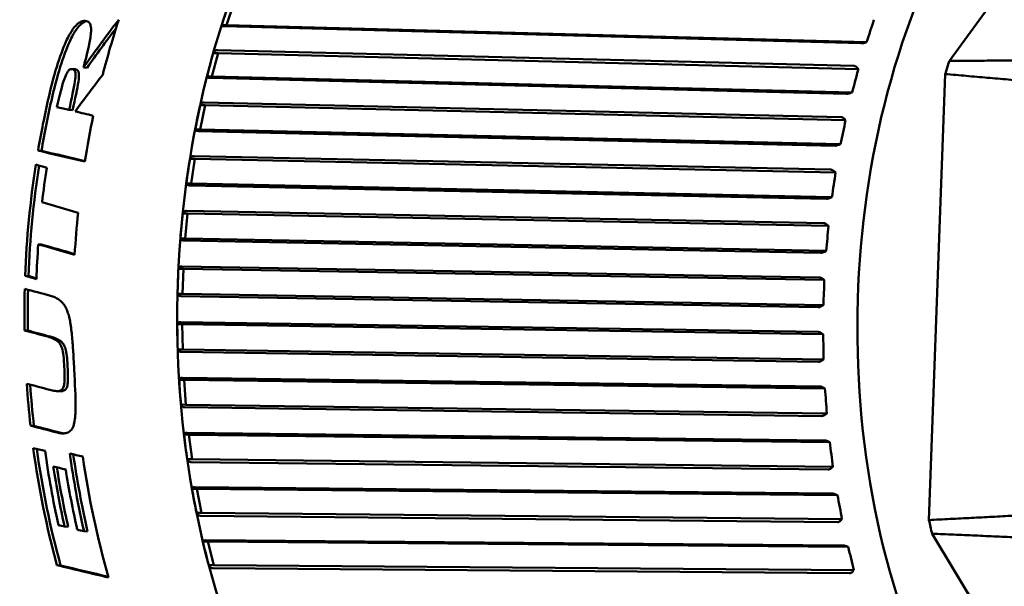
# Model space of a CAD drawing. Header units: millimetres. Extents: x 0 to 4878, y -120 to 1682.
# Tile 93 of 256: x 594 to 613, y 1049 to 1060. Entities that reach past the tile are written whole.
import ezdxf

# ---------------------------------------------------------------- set-up
doc = ezdxf.new("R2010")
doc.units = ezdxf.units.MM
doc.header["$LTSCALE"] = 2
doc.layers.add('Sichtbar (ISO)', color=7, linetype='Continuous', lineweight=50)

msp = doc.modelspace()

# ---------------------------------------------------------------- linework, layer by layer
at = {"layer": 'Sichtbar (ISO)'}
for p, q in [((614.3528, 1062.5895), (612.0927, 1059.4926)), ((597.8698, 1060.6495), (597.7197, 1060.2002)), ((597.7197, 1060.2002), (597.622, 1060.2019)), ((610.3347, 1059.8417), (597.6795, 1060.1787)), ((610.4438, 1059.8614), (597.7197, 1060.2002)), ((597.5375, 1059.7064), (610.1993, 1059.3914)), ((610.4115, 1059.853), (610.4438, 1059.8614)), ((597.5531, 1059.6459), (597.428, 1059.18)), ((597.5531, 1059.6459), (597.4553, 1059.6475)), ((610.2838, 1059.3293), (597.5531, 1059.6459)), ((594.709, 1059.3244), (594.6389, 1059.3287)), ((594.8737, 1059.36), (594.9438, 1059.3557)), ((610.2838, 1059.3293), (610.2616, 1059.3545)), ((597.428, 1059.18), (597.3303, 1059.1817)), ((610.0509, 1058.8385), (597.3891, 1059.1534)), ((610.1587, 1058.8634), (597.428, 1059.18)), ((612.0105, 1059.2295), (611.6876, 1050.3581)), ((610.127, 1058.8529), (610.1587, 1058.8634)), ((597.2922, 1058.6076), (597.193, 1058.1283)), ((597.2922, 1058.6076), (597.1944, 1058.6092)), ((597.2734, 1058.6656), (609.9406, 1058.3735)), ((610.0283, 1058.3139), (597.2922, 1058.6076)), ((594.658, 1058.5105), (594.5893, 1058.5147)), ((610.0283, 1058.3139), (610.0048, 1058.3381)), ((597.193, 1058.1283), (597.0953, 1058.1299)), ((609.8229, 1057.8047), (597.1556, 1058.0967)), ((609.9291, 1057.8346), (597.193, 1058.1283)), ((609.898, 1057.822), (609.9291, 1057.8346)), ((594.0382, 1057.7027), (593.9705, 1057.7069)), ((597.067, 1057.5969), (609.7383, 1057.3281)), ((597.0889, 1057.5416), (596.9912, 1057.5432)), ((597.0889, 1057.5416), (597.0163, 1057.0522)), ((609.8292, 1057.2714), (597.0889, 1057.5416)), ((609.8292, 1057.2714), (609.8045, 1057.2945)), ((597.0163, 1057.0522), (596.9186, 1057.0538)), ((609.6522, 1056.7473), (596.9808, 1057.016)), ((609.7566, 1056.7821), (597.0163, 1057.0522)), ((609.7263, 1056.7675), (609.7566, 1056.7821)), ((596.9447, 1056.4553), (596.847, 1056.4569)), ((596.9447, 1056.4553), (596.8992, 1055.9591)), ((596.9198, 1056.5074), (609.594, 1056.2624)), ((609.6879, 1056.209), (596.9447, 1056.4553)), ((609.6879, 1056.209), (609.6619, 1056.2308)), ((594.0407, 1055.8382), (593.9742, 1055.8422)), ((596.8992, 1055.9591), (596.8015, 1055.9607)), ((609.54, 1055.6736), (596.8657, 1055.9184)), ((609.6424, 1055.7129), (596.8992, 1055.9591)), ((609.6129, 1055.6965), (609.6424, 1055.7129)), ((596.8328, 1055.4046), (609.5086, 1055.1837)), ((593.7795, 1055.2113), (593.7131, 1055.2153)), ((596.8606, 1055.356), (596.7628, 1055.3576)), ((596.8606, 1055.356), (596.8424, 1054.8565)), ((609.6053, 1055.134), (596.8606, 1055.356)), ((609.6053, 1055.134), (609.5781, 1055.1542)), ((596.8424, 1054.8565), (596.7447, 1054.8581)), ((609.487, 1054.5909), (596.8112, 1054.8116)), ((609.5871, 1054.6344), (596.8424, 1054.8565)), ((609.5586, 1054.6163), (609.5871, 1054.6344)), ((596.837, 1054.2513), (596.7393, 1054.253)), ((596.8067, 1054.2961), (609.4827, 1054.0993)), ((596.837, 1054.2513), (596.8464, 1053.7518)), ((609.582, 1054.0536), (596.837, 1054.2513)), ((593.7666, 1054.1266), (593.6999, 1054.1307)), ((609.582, 1054.0536), (609.5537, 1054.0722)), ((596.8464, 1053.7518), (596.7486, 1053.7535)), ((609.4937, 1053.5065), (596.8177, 1053.7031)), ((609.5913, 1053.554), (596.8464, 1053.7518)), ((609.5638, 1053.5343), (609.5913, 1053.554)), ((596.8743, 1053.1488), (596.7765, 1053.1504)), ((596.8415, 1053.1894), (609.5164, 1053.0166)), ((596.8743, 1053.1488), (596.911, 1052.6527)), ((609.6181, 1052.9752), (596.8743, 1053.1488)), ((594.4024, 1052.9202), (594.335, 1052.9243)), ((609.6181, 1052.9752), (609.5889, 1052.9921)), ((596.911, 1052.6527), (596.8133, 1052.6544)), ((609.56, 1052.4279), (596.8851, 1052.6005)), ((609.6548, 1052.4791), (596.911, 1052.6527)), ((609.6284, 1052.4579), (609.6548, 1052.4791)), ((593.8879, 1052.2327), (593.8197, 1052.2369)), ((596.9371, 1052.092), (609.6096, 1051.9431)), ((596.972, 1052.0559), (596.8743, 1052.0576)), ((596.972, 1052.0559), (597.0359, 1051.5667)), ((609.7134, 1051.9062), (596.972, 1052.0559)), ((609.7134, 1051.9062), (609.6833, 1051.9213)), ((597.0359, 1051.5667), (596.9382, 1051.5683)), ((609.6854, 1051.3625), (597.013, 1051.5113)), ((609.7773, 1051.417), (597.0359, 1051.5667)), ((609.7521, 1051.3944), (609.7773, 1051.417)), ((597.1296, 1050.9802), (597.0318, 1050.9818)), ((597.0928, 1051.0116), (609.7615, 1050.886)), ((597.1296, 1050.9802), (597.2203, 1050.5011)), ((609.8672, 1050.854), (597.1296, 1050.9802)), ((609.8672, 1050.854), (609.8363, 1050.8671)), ((597.2203, 1050.5011), (597.1225, 1050.5027)), ((609.8691, 1050.3175), (597.2004, 1050.4429)), ((609.9579, 1050.3749), (597.2203, 1050.5011)), ((609.934, 1050.3512), (609.9579, 1050.3749)), ((594.5694, 1050.2251), (594.4979, 1050.2294)), ((594.9567, 1050.1315), (594.885, 1050.1359)), ((597.3459, 1049.9289), (597.2482, 1049.9306)), ((597.3075, 1049.9554), (609.9712, 1049.8527)), ((597.3459, 1049.9289), (597.4627, 1049.4633)), ((610.0785, 1049.8257), (597.3459, 1049.9289)), ((611.7503, 1050.0861), (613.7755, 1046.7271)), ((610.0785, 1049.8257), (610.047, 1049.8367)), ((594.4189, 1049.4566), (594.3454, 1049.4611)), ((597.4627, 1049.4633), (597.365, 1049.4649)), ((610.1098, 1049.3001), (597.4461, 1049.4027)), ((610.1953, 1049.36), (597.4627, 1049.4633)), ((610.1728, 1049.3353), (610.1953, 1049.36))]:
    msp.add_line(p, q, dxfattribs=at)
for centre, major_axis, ratio, start_param, end_param in [((618.6435, 1054.347), (-0.2108, -12.5905), 0.6653497, 2.6722024, 6.7534186), ((598.4866, 1054.6844), (-0.2143, -12.7982), 0.6653497, 3.7209225, 5.5069126), ((597.7517, 1060.4256), (-0.2849, -0.8497), 0.0602333, 4.4639502, 4.9990048), ((601.5277, 1054.3799), (-8.7611, -12.6777), 0.5390612, 4.6153248, 4.6920075), ((603.478, 1054.6009), (-0.2218, -13.2481), 0.6653497, 4.2781054, 4.3678058), ((600.801, 1060.3449), (7.7373, 10.2534), 0.6860211, 5.1481919, 5.1871196), ((601.5289, 1054.376), (-8.6966, -12.5881), 0.5392519, 4.6255553, 4.6892386), ((597.4474, 1059.4137), (-0.2374, -0.8812), 0.0601873, 4.4600584, 4.995011), ((600.4983, 1059.3382), (6.6147, 11.0111), 0.7101323, 5.0759439, 5.1148715), ((619.3493, 1054.3351), (-0.203, -12.1275), 0.6653497, 4.2842998, 4.3081375), ((601.4118, 1054.6355), (-9.6004, -12.2565), 0.4926691, 4.7246188, 4.7832001), ((602.5151, 1054.617), (0.2218, 13.2481), 0.6653497, 1.2631487, 1.3465492), ((602.5151, 1054.617), (-0.2201, -13.1482), 0.6653497, 4.4025693, 4.4866417), ((597.1994, 1058.3686), (-0.1882, -0.9065), 0.0600792, 4.4562968, 4.9913514), ((603.478, 1054.6009), (-0.2218, -13.2481), 0.6653497, 4.4325762, 4.5038111), ((600.2516, 1058.2986), (5.3407, 11.6823), 0.729472, 4.9965944, 5.0355221), ((948.2052, 1034.0848), (509.7864, -78.9356), 0.0821769, 3.956953, 3.9594859), ((945.4072, 1034.257), (-505.5349, 78.2773), 0.082177, 0.8151171, 0.8174909), ((602.5151, 1054.617), (0.2218, 13.2481), 0.6653497, 1.3680445, 1.5367588), ((602.5151, 1054.617), (-0.2201, -13.1482), 0.6653497, 4.5094646, 4.678317), ((602.7413, 1054.6132), (-0.2218, -13.2481), 0.6653497, 4.5142324, 4.5669979), ((597.0095, 1057.2976), (-0.1378, -0.9256), 0.0599808, 4.4527713, 4.9878258), ((600.0626, 1057.2331), (3.9264, 12.2303), 0.743908, 4.9109455, 4.9498732), ((829.0487, 1041.0454), (-339.4832, 62.733), 0.1076392, 0.8263138, 0.829229), ((603.478, 1054.6009), (-0.2218, -13.2481), 0.6653497, 4.5818359, 4.6453952), ((596.8788, 1056.2079), (-0.0864, -0.9385), 0.0599051, 4.449372, 4.9844265), ((599.9327, 1056.149), (2.3979, 12.6194), 0.7533416, 4.8203511, 4.8592787), ((602.7413, 1054.6132), (-0.2218, -13.2481), 0.6653497, 4.6306296, 4.6828798), ((829.1961, 1040.8824), (344.305, -63.6247), 0.1076373, 3.9803549, 3.9832286), ((827.4963, 1040.9864), (-341.6913, 63.1416), 0.1076374, 0.8386848, 0.8413184), ((596.8084, 1055.107), (-0.0345, -0.9449), 0.0598671, 4.4460449, 4.9810995), ((599.8626, 1055.0538), (0.7954, 12.8205), 0.7577086, 4.7266837, 4.7656113), ((602.5151, 1054.617), (0.2218, 13.2481), 0.6653497, 1.5562311, 1.6186473), ((855.9297, 1039.0848), (-389.8435, 68.534), 0.1000429, 0.8507492, 0.8525172), ((602.5151, 1054.617), (-0.2201, -13.1482), 0.6653497, 4.6989742, 4.7608294), ((596.7986, 1054.0023), (-0.0177, 0.9448), 0.0598736, 1.3011441, 1.8361986), ((599.8528, 1053.9549), (-0.83, 12.8183), 0.7569789, 4.6321781, 4.6711057), ((602.5151, 1054.617), (0.2218, 13.2481), 0.6653497, 1.6989202, 1.76256), ((594.2341, 1054.9011), (55.2929, -14.6041), 0.0331334, 4.7122828, 4.7205705), ((602.5151, 1054.617), (-0.2201, -13.1482), 0.6653497, 4.8427874, 4.9058637), ((596.8495, 1052.9015), (-0.0698, 0.9383), 0.0599234, 1.2978018, 1.8328564), ((599.9035, 1052.8597), (-2.4239, 12.6144), 0.7511577, 4.5391734, 4.578101), ((826.8287, 1040.2611), (361.9621, -63.6335), 0.1000397, 4.0307307, 4.0326366), ((824.7774, 1040.3847), (-358.8098, 63.0794), 0.1000396, 0.8894664, 0.891389), ((596.9608, 1051.812), (-0.1214, 0.9254), 0.0600075, 1.294372, 1.8294265), ((600.0142, 1051.7759), (-3.9371, 12.2269), 0.7402847, 4.4498236, 4.4887512), ((602.5151, 1054.617), (0.2218, 13.2481), 0.6653497, 1.7968915, 1.981646), ((602.5151, 1054.617), (-0.2201, -13.1482), 0.6653497, 4.9414925, 5.1268251), ((602.743, 1054.6132), (-0.2218, -13.2481), 0.6653497, 4.9426532, 5.0583912), ((603.2265, 1054.6051), (0.2218, 13.2481), 0.6653497, 1.8042879, 1.9260076), ((603.2265, 1054.6051), (-0.2201, -13.1482), 0.6653497, 4.948953, 5.0706812), ((603.478, 1054.6009), (-0.2218, -13.2481), 0.6653497, 4.9504893, 5.1421508), ((602.8592, 1054.6112), (0.2218, 13.2481), 0.6653497, 1.8248172, 1.9190081), ((602.8592, 1054.6112), (-0.2201, -13.1482), 0.6653497, 4.9696622, 5.0636199), ((603.0989, 1054.6072), (-0.2218, -13.2481), 0.6653497, 4.9708285, 5.065166), ((597.1318, 1050.7414), (-0.1722, 0.9062), 0.0601138, 1.2908217, 1.8258286), ((600.1843, 1050.7108), (-5.3321, 11.6862), 0.7244341, 4.3658634, 4.404791), ((619.3493, 1054.3351), (-0.203, -12.1275), 0.6653497, 5.0576221, 5.0814597), ((582.0075, 1054.9603), (56.7428, -14.1075), 0.0277012, 4.9390009, 4.9412104), ((597.3612, 1049.6968), (-0.2218, 0.8806), 0.060198, 1.2870302, 1.8220848), ((600.4125, 1049.6717), (-6.586, 11.0282), 0.7037142, 4.2884871, 4.3274148), ((792.9973, 1041.0291), (-324.7547, 54.3867), 0.0929222, 0.9282446, 0.9322355), ((790.3672, 1041.1767), (-320.6466, 53.6989), 0.0929214, 0.9289958, 0.9327308)]:
    msp.add_ellipse(centre, major_axis=major_axis, ratio=ratio, start_param=start_param, end_param=end_param, dxfattribs=at)
for points, knots in [([(600.8731, 1067.8963), (599.9327, 1067.9121), (598.9892, 1067.7036), (597.186, 1066.8603), (596.3274, 1066.2219), (594.7784, 1064.5756), (594.09, 1063.5638), (592.9577, 1061.2719), (592.5147, 1059.9913), (591.9191, 1057.2931), (591.7667, 1055.876), (591.7672, 1053.0479), (591.9201, 1051.6375), (592.5165, 1048.9644), (592.96, 1047.7023), (594.0953, 1045.4543), (594.7868, 1044.4685), (596.3494, 1042.8782), (597.2199, 1042.2723), (598.8804, 1041.5782), (599.6535, 1041.413), (600.4295, 1041.4)], [4.7418982, 4.7418982, 4.7418982, 4.7418982, 5.0559758, 5.0559758, 5.3733113, 5.3733113, 5.6943107, 5.6943107, 6.0162376, 6.0162376, 6.3381133, 6.3381133, 6.6599202, 6.6599202, 6.9818165, 6.9818165, 7.3037049, 7.3037049, 7.6243276, 7.6243276, 7.8834909, 7.8834909, 7.8834909, 7.8834909]), ([(598.8618, 1063.0876), (598.3299, 1062.1381), (597.8858, 1061.0817), (597.2045, 1058.8335), (596.9673, 1057.6418), (596.7169, 1055.2115), (596.7036, 1053.9731), (596.9021, 1051.5413), (597.1138, 1050.3481), (597.7472, 1048.0955), (598.1687, 1047.0363), (598.6804, 1046.0834)], [5.6324033, 5.6324033, 5.6324033, 5.6324033, 5.9081602, 5.9081602, 6.1839171, 6.1839171, 6.459674, 6.459674, 6.7354309, 6.7354309, 7.0111878, 7.0111878, 7.0111878, 7.0111878]), ([(594.9012, 1060.2868), (594.8857, 1060.287), (594.8697, 1060.2854), (594.8397, 1060.2779), (594.8261, 1060.2728), (594.7951, 1060.2571), (594.7714, 1060.2422), (594.7104, 1060.1846), (594.6823, 1060.1496), (594.6271, 1060.0701), (594.5889, 1060.0079), (594.4299, 1059.6754), (594.3007, 1059.2902), (594.1815, 1058.7694)], [0.000001, 0.000001, 0.000001, 0.000001, 0.006213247, 0.006213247, 0.011348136, 0.011348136, 0.017853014, 0.017853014, 0.024772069, 0.024772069, 0.033024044, 0.033024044, 0.054003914, 0.054003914, 0.054003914, 0.054003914]), ([(594.9437, 1060.2805), (594.9396, 1060.2799), (594.9354, 1060.2791), (594.9157, 1060.2748), (594.9001, 1060.2693), (594.8672, 1060.2526), (594.8434, 1060.2377), (594.7822, 1060.18), (594.754, 1060.145), (594.6988, 1060.0655), (594.6604, 1060.0035), (594.5006, 1059.6711), (594.3706, 1059.2858), (594.2506, 1058.7652)], [0.003896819, 0.003896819, 0.003896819, 0.003896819, 0.005483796, 0.005483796, 0.011388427, 0.011388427, 0.017839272, 0.017839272, 0.024674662, 0.024674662, 0.032822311, 0.032822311, 0.053581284, 0.053581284, 0.053581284, 0.053581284]), ([(594.9012, 1060.2868), (594.9217, 1060.2864), (594.9411, 1060.283), (594.9748, 1060.2668), (594.9881, 1060.2547), (595.0072, 1060.2239), (595.0157, 1060.2031), (595.0267, 1060.1322), (595.0261, 1060.0892), (595.0042, 1059.8192), (594.8962, 1059.445), (594.8737, 1059.36)], [-0.046662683, -0.046662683, -0.046662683, -0.046662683, -0.041667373, -0.041667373, -0.036724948, -0.036724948, -0.032392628, -0.032392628, -0.027303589, -0.027303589, -0.000001, -0.000001, -0.000001, -0.000001]), ([(597.622, 1060.2019), (597.6221, 1060.1953), (597.6271, 1060.1888), (597.6453, 1060.1814), (597.6604, 1060.179), (597.677, 1060.1787), (597.6778, 1060.1787), (597.6787, 1060.1787), (597.6795, 1060.1787)], [0.129222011, 0.129222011, 0.129222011, 0.129222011, 0.13675171, 0.13675171, 0.143393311, 0.143393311, 0.143393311, 0.143733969, 0.143733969, 0.143733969, 0.143733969]), ([(597.5375, 1059.7064), (597.5367, 1059.7064), (597.5358, 1059.7064), (597.535, 1059.7064), (597.5184, 1059.7067), (597.5009, 1059.7011), (597.4748, 1059.6823), (597.4627, 1059.6651), (597.4553, 1059.6475)], [0.143052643, 0.143052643, 0.143052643, 0.143052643, 0.143393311, 0.143393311, 0.143393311, 0.150034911, 0.150034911, 0.157564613, 0.157564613, 0.157564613, 0.157564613]), ([(610.3347, 1059.8417), (610.3429, 1059.8415), (610.3538, 1059.8422), (610.3762, 1059.8451), (610.3916, 1059.8481), (610.4066, 1059.8517), (610.4091, 1059.8523), (610.4115, 1059.853)], [-0.0711820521, -0.0711820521, -0.0711820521, -0.0711820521, -0.0680336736, -0.0680336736, -0.0641085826, -0.0641085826, -0.0633683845, -0.0633683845, -0.0633683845, -0.0633683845]), ([(594.6548, 1059.3261), (594.6479, 1059.3279), (594.6406, 1059.329), (594.6269, 1059.3287), (594.6205, 1059.3277), (594.606, 1059.3228), (594.5982, 1059.3185), (594.5824, 1059.3058), (594.575, 1059.2976), (594.5578, 1059.2745), (594.5483, 1059.2577), (594.5277, 1059.2165), (594.5133, 1059.1846), (594.4482, 1059.0059), (594.3958, 1058.8016), (594.3459, 1058.5723)], [0.000001, 0.000001, 0.000001, 0.000001, 0.00298318, 0.00298318, 0.005455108, 0.005455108, 0.008545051, 0.008545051, 0.011916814, 0.011916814, 0.017240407, 0.017240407, 0.024280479, 0.024280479, 0.043905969, 0.043905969, 0.043905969, 0.043905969]), ([(594.6548, 1059.3261), (594.6677, 1059.3226), (594.6793, 1059.3166), (594.6962, 1059.2988), (594.7019, 1059.2888), (594.7117, 1059.2598), (594.7138, 1059.2393), (594.7143, 1059.1885), (594.712, 1059.1462), (594.6836, 1058.946), (594.6385, 1058.7442), (594.5893, 1058.5147)], [-0.17197263, -0.17197263, -0.17197263, -0.17197263, -0.15039818, -0.15039818, -0.13268255, -0.13268255, -0.10641692, -0.10641692, -0.07207955, -0.07207955, -0.000001, -0.000001, -0.000001, -0.000001]), ([(594.7249, 1059.3218), (594.7378, 1059.3184), (594.7494, 1059.3123), (594.7663, 1059.2944), (594.7719, 1059.2845), (594.7817, 1059.2554), (594.7837, 1059.2349), (594.784, 1059.196), (594.7837, 1059.1553), (594.753, 1058.9418), (594.7077, 1058.7403), (594.658, 1058.5105)], [-0.24950381, -0.24950381, -0.24950381, -0.24950381, -0.20481316, -0.20481316, -0.16815211, -0.16815211, -0.11378227, -0.11378227, -0.07221125, -0.07221125, -0.000001, -0.000001, -0.000001, -0.000001]), ([(610.2616, 1059.3545), (610.2599, 1059.3565), (610.2583, 1059.3583), (610.2477, 1059.3693), (610.236, 1059.3787), (610.2173, 1059.3883), (610.2074, 1059.3912), (610.1993, 1059.3914)], [-0.0079867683, -0.0079867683, -0.0079867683, -0.0079867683, -0.0072465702, -0.0072465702, -0.0033214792, -0.0033214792, -0.0001731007, -0.0001731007, -0.0001731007, -0.0001731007]), ([(597.3303, 1059.1817), (597.3307, 1059.1736), (597.3361, 1059.1656), (597.3547, 1059.1566), (597.37, 1059.1537), (597.3865, 1059.1534), (597.3873, 1059.1534), (597.3882, 1059.1534), (597.3891, 1059.1534)], [0.129222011, 0.129222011, 0.129222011, 0.129222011, 0.13675171, 0.13675171, 0.143393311, 0.143393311, 0.143393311, 0.143733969, 0.143733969, 0.143733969, 0.143733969]), ([(610.0509, 1058.8385), (610.059, 1058.8384), (610.07, 1058.8393), (610.0922, 1058.8429), (610.1074, 1058.8467), (610.1222, 1058.8513), (610.1245, 1058.8521), (610.127, 1058.8529)], [-0.0711820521, -0.0711820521, -0.0711820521, -0.0711820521, -0.0680336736, -0.0680336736, -0.0641085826, -0.0641085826, -0.0633683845, -0.0633683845, -0.0633683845, -0.0633683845]), ([(597.2733, 1058.6656), (597.2725, 1058.6656), (597.2716, 1058.6657), (597.2708, 1058.6657), (597.2542, 1058.666), (597.237, 1058.6606), (597.212, 1058.6426), (597.2008, 1058.626), (597.1944, 1058.6092)], [0.143052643, 0.143052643, 0.143052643, 0.143052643, 0.143393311, 0.143393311, 0.143393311, 0.150034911, 0.150034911, 0.157564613, 0.157564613, 0.157564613, 0.157564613]), ([(610.0048, 1058.3381), (610.003, 1058.34), (610.0012, 1058.3417), (609.9901, 1058.3523), (609.9779, 1058.3613), (609.9587, 1058.3705), (609.9487, 1058.3732), (609.9406, 1058.3735)], [-0.0079867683, -0.0079867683, -0.0079867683, -0.0079867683, -0.0072465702, -0.0072465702, -0.0033214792, -0.0033214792, -0.0001731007, -0.0001731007, -0.0001731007, -0.0001731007]), ([(597.0953, 1058.1299), (597.0962, 1058.1205), (597.102, 1058.111), (597.1211, 1058.1005), (597.1365, 1058.0971), (597.153, 1058.0968), (597.1539, 1058.0968), (597.1548, 1058.0968), (597.1556, 1058.0968)], [0.129222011, 0.129222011, 0.129222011, 0.129222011, 0.13675171, 0.13675171, 0.143393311, 0.143393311, 0.143393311, 0.143733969, 0.143733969, 0.143733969, 0.143733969]), ([(609.8229, 1057.8047), (609.831, 1057.8046), (609.8419, 1057.8057), (609.8638, 1057.8102), (609.8788, 1057.8147), (609.8933, 1057.8202), (609.8957, 1057.8211), (609.898, 1057.822)], [-0.0711820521, -0.0711820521, -0.0711820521, -0.0711820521, -0.0680336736, -0.0680336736, -0.0641085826, -0.0641085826, -0.0633683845, -0.0633683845, -0.0633683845, -0.0633683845]), ([(597.067, 1057.5968), (597.0661, 1057.5969), (597.0652, 1057.5969), (597.0644, 1057.5969), (597.0479, 1057.5972), (597.0309, 1057.5921), (597.0069, 1057.575), (596.9966, 1057.5592), (596.9912, 1057.5432)], [0.143052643, 0.143052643, 0.143052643, 0.143052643, 0.143393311, 0.143393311, 0.143393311, 0.150034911, 0.150034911, 0.157564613, 0.157564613, 0.157564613, 0.157564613]), ([(609.8045, 1057.2945), (609.8026, 1057.2962), (609.8007, 1057.2979), (609.7889, 1057.308), (609.7763, 1057.3165), (609.7566, 1057.3253), (609.7464, 1057.3279), (609.7383, 1057.3281)], [-0.0079867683, -0.0079867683, -0.0079867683, -0.0079867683, -0.0072465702, -0.0072465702, -0.0033214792, -0.0033214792, -0.0001731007, -0.0001731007, -0.0001731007, -0.0001731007]), ([(596.9186, 1057.0538), (596.92, 1057.043), (596.9264, 1057.0322), (596.9461, 1057.0202), (596.9617, 1057.0163), (596.9782, 1057.016), (596.979, 1057.016), (596.9799, 1057.016), (596.9808, 1057.016)], [0.129222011, 0.129222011, 0.129222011, 0.129222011, 0.13675171, 0.13675171, 0.143393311, 0.143393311, 0.143393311, 0.143733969, 0.143733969, 0.143733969, 0.143733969]), ([(609.6522, 1056.7473), (609.6603, 1056.7472), (609.6711, 1056.7486), (609.6928, 1056.7538), (609.7075, 1056.759), (609.7217, 1056.7653), (609.724, 1056.7664), (609.7263, 1056.7675)], [-0.0711820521, -0.0711820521, -0.0711820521, -0.0711820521, -0.0680336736, -0.0680336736, -0.0641085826, -0.0641085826, -0.0633683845, -0.0633683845, -0.0633683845, -0.0633683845]), ([(596.9198, 1056.5073), (596.9189, 1056.5074), (596.9181, 1056.5074), (596.9172, 1056.5074), (596.9007, 1056.5077), (596.8841, 1056.5029), (596.861, 1056.4868), (596.8516, 1056.472), (596.847, 1056.4569)], [0.143052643, 0.143052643, 0.143052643, 0.143052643, 0.143393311, 0.143393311, 0.143393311, 0.150034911, 0.150034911, 0.157564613, 0.157564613, 0.157564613, 0.157564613]), ([(609.6619, 1056.2308), (609.6599, 1056.2324), (609.658, 1056.234), (609.6457, 1056.2435), (609.6326, 1056.2515), (609.6125, 1056.2598), (609.6021, 1056.2622), (609.594, 1056.2624)], [-0.0079867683, -0.0079867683, -0.0079867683, -0.0079867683, -0.0072465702, -0.0072465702, -0.0033214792, -0.0033214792, -0.0001731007, -0.0001731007, -0.0001731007, -0.0001731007]), ([(596.8015, 1055.9607), (596.8035, 1055.9486), (596.8104, 1055.9365), (596.8308, 1055.9231), (596.8466, 1055.9187), (596.8631, 1055.9185), (596.864, 1055.9185), (596.8648, 1055.9185), (596.8657, 1055.9184)], [0.129222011, 0.129222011, 0.129222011, 0.129222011, 0.13675171, 0.13675171, 0.143393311, 0.143393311, 0.143393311, 0.143733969, 0.143733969, 0.143733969, 0.143733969]), ([(609.54, 1055.6736), (609.5481, 1055.6735), (609.5588, 1055.6751), (609.5802, 1055.681), (609.5946, 1055.6869), (609.6084, 1055.694), (609.6106, 1055.6952), (609.6129, 1055.6965)], [-0.0711820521, -0.0711820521, -0.0711820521, -0.0711820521, -0.0680336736, -0.0680336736, -0.0641085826, -0.0641085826, -0.0633683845, -0.0633683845, -0.0633683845, -0.0633683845]), ([(596.8328, 1055.4046), (596.832, 1055.4046), (596.8311, 1055.4046), (596.8302, 1055.4046), (596.8137, 1055.4049), (596.7974, 1055.4005), (596.7752, 1055.3855), (596.7666, 1055.3717), (596.7628, 1055.3576)], [0.143052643, 0.143052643, 0.143052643, 0.143052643, 0.143393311, 0.143393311, 0.143393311, 0.150034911, 0.150034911, 0.157564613, 0.157564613, 0.157564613, 0.157564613]), ([(609.5781, 1055.1542), (609.5761, 1055.1557), (609.574, 1055.1572), (609.5612, 1055.1661), (609.5477, 1055.1735), (609.5272, 1055.1812), (609.5167, 1055.1835), (609.5086, 1055.1837)], [-0.0079867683, -0.0079867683, -0.0079867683, -0.0079867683, -0.0072465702, -0.0072465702, -0.0033214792, -0.0033214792, -0.0001731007, -0.0001731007, -0.0001731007, -0.0001731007]), ([(594.2152, 1054.8209), (594.248, 1054.8121), (594.2784, 1054.8013), (594.3062, 1054.7886), (594.334, 1054.7759), (594.3592, 1054.7614), (594.3825, 1054.745), (594.4057, 1054.7287), (594.4269, 1054.7104), (594.4462, 1054.6901), (594.4618, 1054.6736), (594.4763, 1054.6557), (594.4894, 1054.6366), (594.4924, 1054.6322), (594.4954, 1054.6276), (594.4983, 1054.6231), (594.5137, 1054.5988), (594.5272, 1054.5727), (594.5395, 1054.5443), (594.5517, 1054.5159), (594.5628, 1054.4851), (594.5728, 1054.4512), (594.5829, 1054.4173), (594.592, 1054.3802), (594.6002, 1054.3405), (594.604, 1054.3218), (594.6077, 1054.3025), (594.6112, 1054.2826), (594.6151, 1054.2603), (594.6188, 1054.2373), (594.6223, 1054.2137), (594.6288, 1054.1691), (594.6347, 1054.1221), (594.64, 1054.0727), (594.6452, 1054.0233), (594.6499, 1053.9715), (594.6542, 1053.9171), (594.6563, 1053.8915), (594.6583, 1053.8653), (594.6602, 1053.8386), (594.6623, 1053.8086), (594.6644, 1053.7779), (594.6665, 1053.7465), (594.6703, 1053.6871), (594.674, 1053.6252), (594.6777, 1053.5605), (594.6813, 1053.4958), (594.6849, 1053.4284), (594.6887, 1053.3583)], [0, 0, 0, 0, 0.0769231, 0.0769231, 0.0769231, 0.1538462, 0.1538462, 0.1538462, 0.2307692, 0.2307692, 0.2307692, 0.2931854, 0.2931854, 0.2931854, 0.3076923, 0.3076923, 0.3076923, 0.3846154, 0.3846154, 0.3846154, 0.4615385, 0.4615385, 0.4615385, 0.5384615, 0.5384615, 0.5384615, 0.5747212, 0.5747212, 0.5747212, 0.6153846, 0.6153846, 0.6153846, 0.6923077, 0.6923077, 0.6923077, 0.7692308, 0.7692308, 0.7692308, 0.8054908, 0.8054908, 0.8054908, 0.8461538, 0.8461538, 0.8461538, 0.9230769, 0.9230769, 0.9230769, 1, 1, 1, 1]), ([(596.7447, 1054.8581), (596.7474, 1054.8447), (596.755, 1054.8315), (596.7761, 1054.8167), (596.7921, 1054.8119), (596.8087, 1054.8117), (596.8095, 1054.8117), (596.8104, 1054.8117), (596.8112, 1054.8116)], [0.129222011, 0.129222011, 0.129222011, 0.129222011, 0.13675171, 0.13675171, 0.143393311, 0.143393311, 0.143393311, 0.143733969, 0.143733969, 0.143733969, 0.143733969]), ([(609.487, 1054.5909), (609.4951, 1054.5908), (609.5057, 1054.5925), (609.5268, 1054.5991), (609.5408, 1054.6057), (609.5542, 1054.6136), (609.5564, 1054.6149), (609.5586, 1054.6163)], [-0.0711820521, -0.0711820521, -0.0711820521, -0.0711820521, -0.0680336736, -0.0680336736, -0.0641085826, -0.0641085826, -0.0633683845, -0.0633683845, -0.0633683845, -0.0633683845]), ([(596.8067, 1054.296), (596.8058, 1054.2961), (596.8049, 1054.2961), (596.8041, 1054.2961), (596.7876, 1054.2964), (596.7715, 1054.2923), (596.7501, 1054.2786), (596.7423, 1054.2659), (596.7393, 1054.253)], [0.143052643, 0.143052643, 0.143052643, 0.143052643, 0.143393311, 0.143393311, 0.143393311, 0.150034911, 0.150034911, 0.157564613, 0.157564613, 0.157564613, 0.157564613]), ([(609.5537, 1054.0722), (609.5516, 1054.0736), (609.5495, 1054.0749), (609.5362, 1054.0831), (609.5223, 1054.09), (609.5013, 1054.097), (609.4908, 1054.0991), (609.4827, 1054.0993)], [-0.0079867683, -0.0079867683, -0.0079867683, -0.0079867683, -0.0072465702, -0.0072465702, -0.0033214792, -0.0033214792, -0.0001731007, -0.0001731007, -0.0001731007, -0.0001731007]), ([(594.1334, 1054.0151), (594.1714, 1054.0049), (594.2128, 1053.9929), (594.2898, 1053.9619), (594.3262, 1053.9426), (594.3782, 1053.8993), (594.3973, 1053.8785), (594.4242, 1053.835), (594.4368, 1053.8097), (594.4591, 1053.7335), (594.4677, 1053.6871), (594.4833, 1053.553), (594.4879, 1053.4775), (594.4915, 1053.4075)], [-0.16838325, -0.16838325, -0.16838325, -0.16838325, -0.12810349, -0.12810349, -0.08701624, -0.08701624, -0.05939471, -0.05939471, -0.03991658, -0.03991658, -0.02110458, -0.02110458, -0.000001, -0.000001, -0.000001, -0.000001]), ([(594.5585, 1053.4034), (594.5569, 1053.4346), (594.5552, 1053.4649), (594.5532, 1053.4941), (594.5512, 1053.5234), (594.549, 1053.5517), (594.5464, 1053.5788), (594.5443, 1053.5996), (594.5421, 1053.6197), (594.5396, 1053.639), (594.5389, 1053.6448), (594.5381, 1053.6506), (594.5373, 1053.6562), (594.5339, 1053.6807), (594.53, 1053.7037), (594.5254, 1053.7252), (594.5208, 1053.7467), (594.5154, 1053.7667), (594.5091, 1053.7852), (594.5028, 1053.8038), (594.4956, 1053.8208), (594.4872, 1053.8362), (594.4788, 1053.8517), (594.4692, 1053.8656), (594.4584, 1053.8786), (594.4475, 1053.8915), (594.4354, 1053.9034), (594.4219, 1053.9144), (594.4085, 1053.9254), (594.3936, 1053.9355), (594.3774, 1053.9449), (594.3611, 1053.9542), (594.3433, 1053.9628), (594.3245, 1053.9707), (594.3056, 1053.9785), (594.2857, 1053.9857), (594.2649, 1053.9923), (594.2442, 1053.9989), (594.2226, 1054.005), (594.2001, 1054.011)], [0, 0, 0, 0, 0.0833333, 0.0833333, 0.0833333, 0.1666667, 0.1666667, 0.1666667, 0.2307092, 0.2307092, 0.2307092, 0.25, 0.25, 0.25, 0.3333333, 0.3333333, 0.3333333, 0.4166667, 0.4166667, 0.4166667, 0.5, 0.5, 0.5, 0.5833333, 0.5833333, 0.5833333, 0.6666667, 0.6666667, 0.6666667, 0.75, 0.75, 0.75, 0.8333333, 0.8333333, 0.8333333, 0.9166667, 0.9166667, 0.9166667, 1, 1, 1, 1]), ([(596.7486, 1053.7535), (596.7521, 1053.739), (596.7604, 1053.7246), (596.7824, 1053.7085), (596.7986, 1053.7035), (596.8151, 1053.7032), (596.816, 1053.7032), (596.8169, 1053.7032), (596.8177, 1053.7032)], [0.129222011, 0.129222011, 0.129222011, 0.129222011, 0.13675171, 0.13675171, 0.143393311, 0.143393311, 0.143393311, 0.143733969, 0.143733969, 0.143733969, 0.143733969]), ([(609.4937, 1053.5065), (609.5018, 1053.5064), (609.5123, 1053.5084), (609.533, 1053.5155), (609.5467, 1053.5227), (609.5596, 1053.5313), (609.5617, 1053.5328), (609.5638, 1053.5343)], [-0.0711820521, -0.0711820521, -0.0711820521, -0.0711820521, -0.0680336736, -0.0680336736, -0.0641085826, -0.0641085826, -0.0633683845, -0.0633683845, -0.0633683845, -0.0633683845]), ([(594.2026, 1052.9496), (594.2398, 1052.9398), (594.2765, 1052.931), (594.3448, 1052.9222), (594.372, 1052.9229), (594.4111, 1052.9324), (594.4267, 1052.9393), (594.4526, 1052.9602), (594.4626, 1052.973), (594.4762, 1053.0004), (594.4824, 1053.0169), (594.4942, 1053.0758), (594.4967, 1053.1158), (594.4995, 1053.2475), (594.4942, 1053.354), (594.4915, 1053.4075)], [0.000001, 0.000001, 0.000001, 0.000001, 0.014934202, 0.014934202, 0.030168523, 0.030168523, 0.041013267, 0.041013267, 0.050656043, 0.050656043, 0.057727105, 0.057727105, 0.067397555, 0.067397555, 0.088325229, 0.088325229, 0.088325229, 0.088325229]), ([(594.3482, 1052.0992), (594.3798, 1052.091), (594.4121, 1052.0849), (594.4708, 1052.0809), (594.4982, 1052.0818), (594.5535, 1052.0934), (594.581, 1052.1052), (594.6231, 1052.1401), (594.6425, 1052.1626), (594.6778, 1052.2374), (594.6892, 1052.2827), (594.7121, 1052.4174), (594.7162, 1052.5257), (594.7178, 1052.8075), (594.7049, 1053.0536), (594.6887, 1053.3583)], [-0.27167906, -0.27167906, -0.27167906, -0.27167906, -0.24116259, -0.24116259, -0.21466936, -0.21466936, -0.18495176, -0.18495176, -0.16232633, -0.16232633, -0.13850856, -0.13850856, -0.09183612, -0.09183612, -0.000001, -0.000001, -0.000001, -0.000001]), ([(594.4024, 1052.9202), (594.4256, 1052.9187), (594.4452, 1052.9202), (594.4786, 1052.9283), (594.4942, 1052.9352), (594.52, 1052.9562), (594.5301, 1052.9689), (594.5437, 1052.9965), (594.5498, 1053.013), (594.5615, 1053.0719), (594.564, 1053.1119), (594.5667, 1053.2436), (594.5613, 1053.3497), (594.5585, 1053.4034)], [0.01875455, 0.01875455, 0.01875455, 0.01875455, 0.030170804, 0.030170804, 0.040990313, 0.040990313, 0.050614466, 0.050614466, 0.05773862, 0.05773862, 0.067551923, 0.067551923, 0.088733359, 0.088733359, 0.088733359, 0.088733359]), ([(596.8415, 1053.1893), (596.8406, 1053.1894), (596.8398, 1053.1894), (596.8389, 1053.1894), (596.8224, 1053.1897), (596.8065, 1053.186), (596.7859, 1053.1736), (596.7788, 1053.1621), (596.7765, 1053.1504)], [0.143052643, 0.143052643, 0.143052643, 0.143052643, 0.143393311, 0.143393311, 0.143393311, 0.150034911, 0.150034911, 0.157564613, 0.157564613, 0.157564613, 0.157564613]), ([(609.5889, 1052.9921), (609.5866, 1052.9933), (609.5844, 1052.9946), (609.5708, 1053.002), (609.5565, 1053.0082), (609.5352, 1053.0146), (609.5245, 1053.0165), (609.5164, 1053.0166)], [-0.0079867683, -0.0079867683, -0.0079867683, -0.0079867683, -0.0072465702, -0.0072465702, -0.0033214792, -0.0033214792, -0.0001731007, -0.0001731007, -0.0001731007, -0.0001731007]), ([(596.8133, 1052.6544), (596.8176, 1052.6388), (596.8267, 1052.6234), (596.8495, 1052.6063), (596.866, 1052.6008), (596.8825, 1052.6006), (596.8834, 1052.6005), (596.8843, 1052.6005), (596.8851, 1052.6005)], [0.129222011, 0.129222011, 0.129222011, 0.129222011, 0.13675171, 0.13675171, 0.143393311, 0.143393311, 0.143393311, 0.143733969, 0.143733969, 0.143733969, 0.143733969]), ([(609.56, 1052.4279), (609.5681, 1052.4279), (609.5785, 1052.43), (609.5987, 1052.4377), (609.612, 1052.4455), (609.6244, 1052.4547), (609.6264, 1052.4563), (609.6284, 1052.4579)], [-0.0711820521, -0.0711820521, -0.0711820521, -0.0711820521, -0.0680336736, -0.0680336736, -0.0641085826, -0.0641085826, -0.0633683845, -0.0633683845, -0.0633683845, -0.0633683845]), ([(596.9371, 1052.092), (596.9362, 1052.092), (596.9354, 1052.0921), (596.9345, 1052.0921), (596.918, 1052.0923), (596.9023, 1052.0891), (596.8824, 1052.0781), (596.8759, 1052.068), (596.8743, 1052.0576)], [0.143052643, 0.143052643, 0.143052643, 0.143052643, 0.143393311, 0.143393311, 0.143393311, 0.150034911, 0.150034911, 0.157564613, 0.157564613, 0.157564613, 0.157564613]), ([(609.6833, 1051.9213), (609.681, 1051.9224), (609.6787, 1051.9235), (609.6646, 1051.9301), (609.65, 1051.9356), (609.6284, 1051.9413), (609.6177, 1051.943), (609.6096, 1051.9431)], [-0.0079867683, -0.0079867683, -0.0079867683, -0.0079867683, -0.0072465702, -0.0072465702, -0.0033214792, -0.0033214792, -0.0001731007, -0.0001731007, -0.0001731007, -0.0001731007]), ([(596.9382, 1051.5683), (596.9433, 1051.5519), (596.9533, 1051.5355), (596.977, 1051.5174), (596.9939, 1051.5116), (597.0104, 1051.5113), (597.0112, 1051.5113), (597.0121, 1051.5113), (597.013, 1051.5113)], [0.129222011, 0.129222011, 0.129222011, 0.129222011, 0.13675171, 0.13675171, 0.143393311, 0.143393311, 0.143393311, 0.143733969, 0.143733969, 0.143733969, 0.143733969]), ([(609.6854, 1051.3625), (609.6935, 1051.3625), (609.7038, 1051.3648), (609.7236, 1051.373), (609.7364, 1051.3812), (609.7483, 1051.3911), (609.7502, 1051.3927), (609.7521, 1051.3944)], [-0.0711820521, -0.0711820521, -0.0711820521, -0.0711820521, -0.0680336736, -0.0680336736, -0.0641085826, -0.0641085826, -0.0633683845, -0.0633683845, -0.0633683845, -0.0633683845]), ([(597.0928, 1051.0116), (597.0919, 1051.0116), (597.091, 1051.0116), (597.0902, 1051.0116), (597.0737, 1051.0119), (597.0582, 1051.0091), (597.0389, 1050.9997), (597.0329, 1050.9908), (597.0318, 1050.9818)], [0.143052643, 0.143052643, 0.143052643, 0.143052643, 0.143393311, 0.143393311, 0.143393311, 0.150034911, 0.150034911, 0.157564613, 0.157564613, 0.157564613, 0.157564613]), ([(609.8363, 1050.8671), (609.834, 1050.868), (609.8316, 1050.869), (609.8172, 1050.8747), (609.8024, 1050.8795), (609.7804, 1050.8845), (609.7696, 1050.8859), (609.7615, 1050.886)], [-0.0079867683, -0.0079867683, -0.0079867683, -0.0079867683, -0.0072465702, -0.0072465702, -0.0033214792, -0.0033214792, -0.0001731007, -0.0001731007, -0.0001731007, -0.0001731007]), ([(597.1225, 1050.5027), (597.1286, 1050.4855), (597.1395, 1050.4683), (597.1642, 1050.4493), (597.1813, 1050.4432), (597.1978, 1050.443), (597.1987, 1050.443), (597.1995, 1050.443), (597.2004, 1050.4429)], [0.12922201, 0.12922201, 0.12922201, 0.12922201, 0.13675171, 0.13675171, 0.143393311, 0.143393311, 0.143393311, 0.143733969, 0.143733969, 0.143733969, 0.143733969]), ([(609.8691, 1050.3175), (609.8772, 1050.3175), (609.8873, 1050.3199), (609.9066, 1050.3286), (609.919, 1050.3373), (609.9303, 1050.3476), (609.9321, 1050.3494), (609.934, 1050.3512)], [-0.0711820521, -0.0711820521, -0.0711820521, -0.0711820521, -0.0680336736, -0.0680336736, -0.0641085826, -0.0641085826, -0.0633683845, -0.0633683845, -0.0633683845, -0.0633683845]), ([(597.3075, 1049.9554), (597.3066, 1049.9554), (597.3057, 1049.9554), (597.3049, 1049.9554), (597.2884, 1049.9557), (597.2731, 1049.9534), (597.2543, 1049.9455), (597.2488, 1049.9381), (597.2482, 1049.9306)], [0.143052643, 0.143052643, 0.143052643, 0.143052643, 0.143393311, 0.143393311, 0.143393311, 0.150034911, 0.150034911, 0.157564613, 0.157564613, 0.157564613, 0.157564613]), ([(610.047, 1049.8367), (610.0446, 1049.8375), (610.0422, 1049.8383), (610.0275, 1049.8431), (610.0124, 1049.8472), (609.9902, 1049.8514), (609.9793, 1049.8526), (609.9712, 1049.8527)], [-0.0079867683, -0.0079867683, -0.0079867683, -0.0079867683, -0.0072465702, -0.0072465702, -0.0033214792, -0.0033214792, -0.0001731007, -0.0001731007, -0.0001731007, -0.0001731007]), ([(597.365, 1049.4649), (597.372, 1049.4469), (597.3838, 1049.4291), (597.4096, 1049.4093), (597.427, 1049.403), (597.4436, 1049.4027), (597.4444, 1049.4027), (597.4453, 1049.4027), (597.4461, 1049.4027)], [0.129222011, 0.129222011, 0.129222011, 0.129222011, 0.13675171, 0.13675171, 0.143393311, 0.143393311, 0.143393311, 0.143733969, 0.143733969, 0.143733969, 0.143733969]), ([(610.1098, 1049.3001), (610.1179, 1049.3001), (610.1279, 1049.3027), (610.1467, 1049.3117), (610.1585, 1049.3208), (610.1693, 1049.3316), (610.171, 1049.3334), (610.1728, 1049.3353)], [-0.0711820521, -0.0711820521, -0.0711820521, -0.0711820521, -0.0680336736, -0.0680336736, -0.0641085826, -0.0641085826, -0.0633683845, -0.0633683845, -0.0633683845, -0.0633683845])]:
    msp.add_open_spline(points, degree=3, knots=knots, dxfattribs=at)
for points in [[(594.7249, 1059.3218), (594.7198, 1059.3232), (594.7145, 1059.3241), (594.709, 1059.3244)], [(594.5893, 1058.5147), (594.5081, 1058.5339), (594.427, 1058.5531), (594.3459, 1058.5723)], [(595.0674, 1058.4015), (594.948, 1058.4298), (594.8286, 1058.458), (594.7093, 1058.4863)], [(594.1428, 1057.3659), (594.0704, 1057.3871), (593.998, 1057.4082), (593.9257, 1057.4293)], [(593.7131, 1055.2153), (593.7877, 1055.1941), (593.8623, 1055.1728), (593.937, 1055.1516)], [(593.9375, 1055.1663), (593.8849, 1055.1813), (593.8322, 1055.1963), (593.7795, 1055.2113)], [(593.6999, 1054.1307), (593.8443, 1054.0922), (593.9888, 1054.0536), (594.1334, 1054.0151)], [(594.2001, 1054.011), (594.0555, 1054.0496), (593.911, 1054.0881), (593.7666, 1054.1266)], [(594.4165, 1052.095), (594.4374, 1052.0896), (594.4585, 1052.0851), (594.4796, 1052.0821)], [(594.1104, 1051.7332), (594.0319, 1051.7524), (593.9535, 1051.7717), (593.8751, 1051.7909)], [(594.8597, 1051.6196), (594.773, 1051.6409), (594.6864, 1051.6621), (594.5997, 1051.6833)], [(594.5203, 1051.364), (594.4374, 1051.3843), (594.3545, 1051.4046), (594.2717, 1051.4248)], [(594.885, 1050.1359), (594.8401, 1050.1467), (594.7953, 1050.1576), (594.7504, 1050.1684)]]:
    msp.add_open_spline(points, degree=3, dxfattribs=at)
for points, weights in [([(612.0927, 1059.4926), (613.7805, 1059.4996), (615.3886, 1059.5082)], [1.00009122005, 1.00025748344, 1.00015187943]), ([(615.2137, 1058.9478), (613.6538, 1059.0866), (612.0105, 1059.2295)], [1.00015667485, 1.0002702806, 1.00009573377]), ([(611.6876, 1050.3581), (613.3392, 1050.4424), (614.9072, 1050.5258)], [1.00009573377, 1.0002702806, 1.00015667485]), ([(615.0406, 1049.9465), (613.4354, 1050.0157), (611.7503, 1050.0861)], [1.00015187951, 1.0002574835, 1.00009122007])]:
    msp.add_rational_spline(points, weights, degree=2, dxfattribs=at)

doc.saveas('drawing.dxf')
